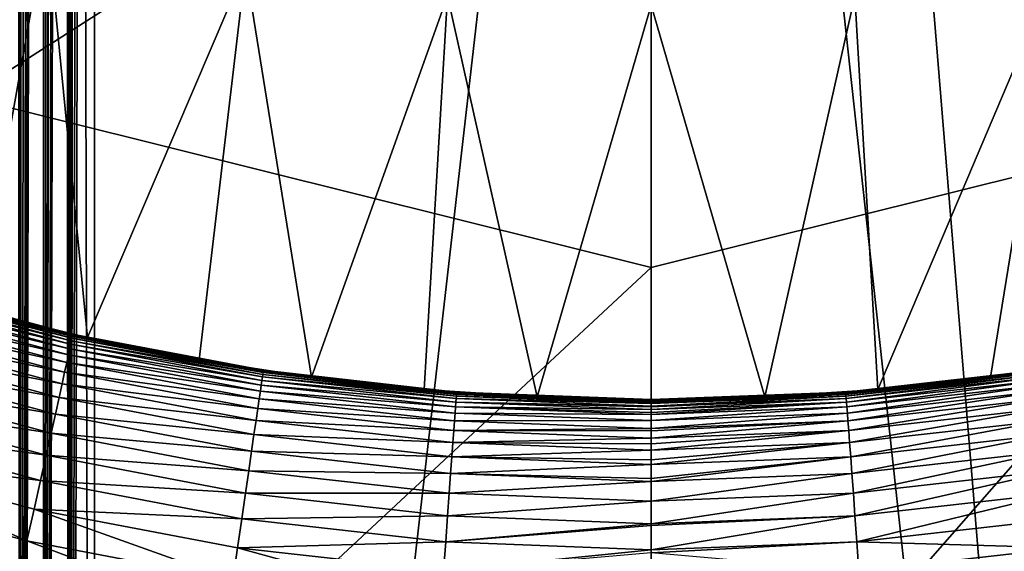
# Model space of a CAD drawing. Header units: metres. Extents: x -105 to 105, y -68 to 103.
# Tile 150 of 256: x -3.4 to 1.9, y -18.56 to -15.69. Entities that reach past the tile are written whole.
import ezdxf

# ---------------------------------------------------------------- set-up
doc = ezdxf.new("R2010")
doc.units = ezdxf.units.M
doc.layers.add('solid_FIT-BATH-150_SW0001', color=7, linetype='CONTINUOUS')
doc.layers.add('solid_FIT-BATH-150_SW0001_01', color=7, linetype='CONTINUOUS')

msp = doc.modelspace()

# ---------------------------------------------------------------- linework, layer by layer
at = {"layer": 'solid_FIT-BATH-150_SW0001'}
for points in [[(-3.138919, -33.664112, 59.808655), (-3, 21.43195, 59.796501), (-3, -33.664112, 59.796501)], [(-3.039345, 21.345621, 59.79747), (-3, 21.43195, 59.796501), (-3.138919, -33.664112, 59.808655)], [(3, -33.664112, 59.796501), (-3, 21.43195, 59.796501), (-1.503199, 21.284964, 59.796501)], [(3, -33.664112, 59.796501), (-3, -33.664112, 59.796501), (-3, 21.43195, 59.796501)], [(-3.079806, 21.25662, 59.800491), (-3.039345, 21.345621, 59.79747), (-3.138919, -33.664112, 59.808655)], [(-3.104392, 21.202333, 59.803341), (-3.079806, 21.25662, 59.800491), (-3.138919, -33.664112, 59.808655)], [(-3.120061, 21.167622, 59.805561), (-3.104392, 21.202333, 59.803341), (-3.138919, -33.664112, 59.808655)], [(-3.160007, 21.078621, 59.812668), (-3.120061, 21.167622, 59.805561), (-3.138919, -33.664112, 59.808655)], [(-3.160007, 21.078621, 59.812668), (-3.138919, -33.664112, 59.808655), (-3.273747, -33.664112, 59.844795)], [(-3.199542, 20.989618, 59.821785), (-3.160007, 21.078621, 59.812668), (-3.273747, -33.664112, 59.844795)], [(-3.207005, 20.972694, 59.823746), (-3.199542, 20.989618, 59.821785), (-3.273747, -33.664112, 59.844795)], [(-3.238563, 20.90062, 59.832901), (-3.207005, 20.972694, 59.823746), (-3.273747, -33.664112, 59.844795)], [(-3.27697, 20.811617, 59.845978), (-3.238563, 20.90062, 59.832901), (-3.273747, -33.664112, 59.844795)], [(-3.27697, 20.811617, 59.845978), (-3.273747, -33.664112, 59.844795), (-3.400242, -33.664112, 59.90382)], [(-3.306085, 20.743034, 59.857372), (-3.27697, 20.811617, 59.845978), (-3.400242, -33.664112, 59.90382)], [(-3.314666, 20.722614, 59.860985), (-3.306085, 20.743034, 59.857372), (-3.400242, -33.664112, 59.90382)], [(-3.351551, 20.633612, 59.877884), (-3.314666, 20.722614, 59.860985), (-3.400242, -33.664112, 59.90382)], [(-3.387532, 20.544605, 59.896629), (-3.351551, 20.633612, 59.877884), (-3.400242, -33.664112, 59.90382)], [(-3.399937, 20.513348, 59.903645), (-3.387532, 20.544605, 59.896629), (-3.400242, -33.664112, 59.90382)], [(-3.422517, 20.455601, 59.917179), (-3.399937, 20.513348, 59.903645), (-3.400242, -33.664112, 59.90382)], [(-3.422517, 20.455601, 59.917179), (-3.400242, -33.664112, 59.90382), (-3.514551, -33.664112, 59.983936)], [(-3.400242, 18.675392, 72.689178), (-3.514551, 18.675392, 72.60907), (-3.513802, -33.664112, 72.609695)], [(-3.400242, 18.675392, 72.689178), (-3.513802, -33.664112, 72.609695), (-3.399395, -33.664112, 72.689674)], [(-3.273747, 18.675392, 72.748207), (-3.400242, 18.675392, 72.689178), (-3.399395, -33.664112, 72.689674)], [(-3.273747, 18.675392, 72.748207), (-3.399395, -33.664112, 72.689674), (-3.272829, -33.664112, 72.748543)], [(-3.138919, 18.675392, 72.784348), (-3.273747, 18.675392, 72.748207), (-3.272829, -33.664112, 72.748543)], [(-3.138919, 18.675392, 72.784348), (-3.272829, -33.664112, 72.748543), (-3.137956, -33.664112, 72.784515)], [(-3.138919, 18.675392, 72.784348), (-3.137956, -33.664112, 72.784515), (-3, -33.664112, 72.796501)], [(-3.138919, 18.675392, 72.784348), (-3, -33.664112, 72.796501), (-3, 18.675392, 72.796501)], [(-4.298645, -14.81051, -15.203499), (-3.256901, -15.159698, -15.203499), (-4.218875, -17.090387, -15.203499)], [(-3.256901, -15.159698, -15.203499), (-3.63114, -17.261814, -15.203499), (-4.218875, -17.090387, -15.203499)], [(-3.256901, -15.159698, -15.203499), (-3.03708, -17.407146, -15.203499), (-3.63114, -17.261814, -15.203499)], [(-3.256901, -15.159698, -15.203499), (-2.186723, -15.411471, -15.203499), (-3.03708, -17.407146, -15.203499)], [(-2.186723, -15.411471, -15.203499), (-2.435681, -17.526751, -15.203499), (-3.03708, -17.407146, -15.203499)], [(-2.186723, -15.411471, -15.203499), (-1.830524, -17.619984, -15.203499), (-2.435681, -17.526751, -15.203499)], [(-2.186723, -15.411471, -15.203499), (-1.097617, -15.563348, -15.203499), (-1.830524, -17.619984, -15.203499)], [(-1.097617, -15.563348, -15.203499), (-1.223557, -17.686485, -15.203499), (-1.830524, -17.619984, -15.203499)], [(-1.097617, -15.563348, -15.203499), (-0.613462, -17.7265, -15.203499), (-1.223557, -17.686485, -15.203499)], [(-1.097617, -15.563348, -15.203499), (0, -15.614042, -15.203499), (-0.613462, -17.7265, -15.203499)], [(0, -15.614042, -15.203499), (-0.000215, -17.74003, -15.203499), (-0.613462, -17.7265, -15.203499)], [(0, -15.614042, -15.203499), (0.612904, -17.726534, -15.203499), (-0.000215, -17.74003, -15.203499)], [(-4.133893, -17.139309, -13.670738), (-3.12235, -17.410631, -13.66989), (-4.13658, -17.152561, -13.392015)], [(-4.132461, -17.130211, -13.946146), (-3.120827, -17.401442, -13.945558), (-4.133893, -17.139309, -13.670738)], [(-3.120827, -17.401442, -13.945558), (-3.12235, -17.410631, -13.66989), (-4.133893, -17.139309, -13.670738)], [(-4.13322, -17.117249, -14.975303), (-3.120328, -17.388647, -14.975307), (-4.132532, -17.118359, -14.73184)], [(-3.63114, -17.261814, -15.203499), (-3.120328, -17.388647, -14.975307), (-4.13322, -17.117249, -14.975303)], [(-4.132532, -17.118359, -14.73184), (-3.119946, -17.389669, -14.731784), (-4.132064, -17.120583, -14.478525)], [(-3.120328, -17.388647, -14.975307), (-3.119946, -17.389669, -14.731784), (-4.132532, -17.118359, -14.73184)], [(-4.131959, -17.124292, -14.216114), (-3.12006, -17.395506, -14.215753), (-4.132461, -17.130211, -13.946146)], [(-3.12006, -17.395506, -14.215753), (-3.120827, -17.401442, -13.945558), (-4.132461, -17.130211, -13.946146)], [(-4.132064, -17.120583, -14.478525), (-3.119823, -17.391829, -14.478344), (-4.131959, -17.124292, -14.216114)], [(-3.119946, -17.389669, -14.731784), (-3.119823, -17.391829, -14.478344), (-4.132064, -17.120583, -14.478525)], [(-3.119823, -17.391829, -14.478344), (-3.12006, -17.395506, -14.215753), (-4.131959, -17.124292, -14.216114)], [(-4.140844, -17.170946, -13.112097), (-3.128574, -17.442764, -13.110687), (-4.147027, -17.195488, -12.833218)], [(-4.13658, -17.152561, -13.392015), (-3.124857, -17.424072, -13.390889), (-4.140844, -17.170946, -13.112097)], [(-3.124857, -17.424072, -13.390889), (-3.128574, -17.442764, -13.110687), (-4.140844, -17.170946, -13.112097)], [(-3.12235, -17.410631, -13.66989), (-3.124857, -17.424072, -13.390889), (-4.13658, -17.152561, -13.392015)], [(-4.15552, -17.227379, -12.557987), (-3.140629, -17.500277, -12.556051), (-4.166725, -17.267843, -12.289099)], [(-4.147027, -17.195488, -12.833218), (-3.13374, -17.46776, -12.831532), (-4.15552, -17.227379, -12.557987)], [(-3.13374, -17.46776, -12.831532), (-3.140629, -17.500277, -12.556051), (-4.15552, -17.227379, -12.557987)], [(-3.128574, -17.442764, -13.110687), (-3.13374, -17.46776, -12.831532), (-4.147027, -17.195488, -12.833218)], [(-4.166725, -17.267843, -12.289099), (-3.149526, -17.541569, -12.286951), (-4.181047, -17.31811, -12.029243)], [(-3.140629, -17.500277, -12.556051), (-3.149526, -17.541569, -12.286951), (-4.166725, -17.267843, -12.289099)], [(-3.63114, -17.261814, -15.203499), (-3.03708, -17.407146, -15.203499), (-3.120328, -17.388647, -14.975307)], [(-4.181047, -17.31811, -12.029243), (-3.160717, -17.592894, -12.02694), (-4.198881, -17.3794, -11.781104)], [(-3.149526, -17.541569, -12.286951), (-3.160717, -17.592894, -12.02694), (-4.181047, -17.31811, -12.029243)], [(-4.198881, -17.3794, -11.781104), (-3.174478, -17.655504, -11.778719), (-4.220601, -17.452877, -11.547217)], [(-3.160717, -17.592894, -12.02694), (-3.174478, -17.655504, -11.778719), (-4.198881, -17.3794, -11.781104)], [(-3.120827, -17.401442, -13.945558), (-2.090992, -17.596149, -13.943827), (-3.12235, -17.410631, -13.66989)], [(-3.12006, -17.395506, -14.215753), (-2.090255, -17.590214, -14.214448), (-3.120827, -17.401442, -13.945558)], [(-2.090255, -17.590214, -14.214448), (-2.090992, -17.596149, -13.943827), (-3.120827, -17.401442, -13.945558)], [(-3.120328, -17.388647, -14.975307), (-2.090045, -17.583508, -14.975053), (-3.119946, -17.389669, -14.731784)], [(-2.435681, -17.526751, -15.203499), (-2.090045, -17.583508, -14.975053), (-3.120328, -17.388647, -14.975307)], [(-3.03708, -17.407146, -15.203499), (-2.435681, -17.526751, -15.203499), (-3.120328, -17.388647, -14.975307)], [(-3.119823, -17.391829, -14.478344), (-2.089916, -17.586569, -14.477431), (-3.12006, -17.395506, -14.215753)], [(-2.089916, -17.586569, -14.477431), (-2.090255, -17.590214, -14.214448), (-3.12006, -17.395506, -14.215753)], [(-3.119946, -17.389669, -14.731784), (-2.089866, -17.584463, -14.731223), (-3.119823, -17.391829, -14.478344)], [(-2.090045, -17.583508, -14.975053), (-2.089866, -17.584463, -14.731223), (-3.119946, -17.389669, -14.731784)], [(-2.089866, -17.584463, -14.731223), (-2.089916, -17.586569, -14.477431), (-3.119823, -17.391829, -14.478344)], [(-4.220601, -17.452877, -11.547217), (-3.191068, -17.730585, -11.544838), (-4.246551, -17.539633, -11.329957)], [(-3.174478, -17.655504, -11.778719), (-3.191068, -17.730585, -11.544838), (-4.220601, -17.452877, -11.547217)], [(-3.128574, -17.442764, -13.110687), (-2.096994, -17.637846, -13.107571), (-3.13374, -17.46776, -12.831532)], [(-3.124857, -17.424072, -13.390889), (-2.09422, -17.61895, -13.388244), (-3.128574, -17.442764, -13.110687)], [(-2.09422, -17.61895, -13.388244), (-2.096994, -17.637846, -13.107571), (-3.128574, -17.442764, -13.110687)], [(-3.12235, -17.410631, -13.66989), (-2.092266, -17.605391, -13.66771), (-3.124857, -17.424072, -13.390889)], [(-2.092266, -17.605391, -13.66771), (-2.09422, -17.61895, -13.388244), (-3.124857, -17.424072, -13.390889)], [(-2.090992, -17.596149, -13.943827), (-2.092266, -17.605391, -13.66771), (-3.12235, -17.410631, -13.66989)], [(-3.140629, -17.500277, -12.556051), (-2.105627, -17.696093, -12.552015), (-3.149526, -17.541569, -12.286951)], [(-3.13374, -17.46776, -12.831532), (-2.100739, -17.663147, -12.827949), (-3.140629, -17.500277, -12.556051)], [(-2.100739, -17.663147, -12.827949), (-2.105627, -17.696093, -12.552015), (-3.140629, -17.500277, -12.556051)], [(-2.096994, -17.637846, -13.107571), (-2.100739, -17.663147, -12.827949), (-3.13374, -17.46776, -12.831532)], [(-4.246551, -17.539633, -11.329957), (-3.210727, -17.819256, -11.327686), (-4.277065, -17.640755, -11.131691)], [(-3.191068, -17.730585, -11.544838), (-3.210727, -17.819256, -11.327686), (-4.246551, -17.539633, -11.329957)], [(-3.149526, -17.541569, -12.286951), (-2.111837, -17.737959, -12.282489), (-3.160717, -17.592894, -12.02694)], [(-2.105627, -17.696093, -12.552015), (-2.111837, -17.737959, -12.282489), (-3.149526, -17.541569, -12.286951)], [(-2.435681, -17.526751, -15.203499), (-1.830524, -17.619984, -15.203499), (-2.090045, -17.583508, -14.975053)], [(-3.160717, -17.592894, -12.02694), (-2.119551, -17.790022, -12.022089), (-3.174478, -17.655504, -11.778719)], [(-2.111837, -17.737959, -12.282489), (-2.119551, -17.790022, -12.022089), (-3.160717, -17.592894, -12.02694)], [(-2.092266, -17.605391, -13.66771), (-1.049354, -17.722696, -13.665384), (-2.09422, -17.61895, -13.388244)], [(-2.090992, -17.596149, -13.943827), (-1.048653, -17.713413, -13.941942), (-2.092266, -17.605391, -13.66771)], [(-1.048653, -17.713413, -13.941942), (-1.049354, -17.722696, -13.665384), (-2.092266, -17.605391, -13.66771)], [(-2.090255, -17.590214, -14.214448), (-1.048231, -17.707466, -14.212989), (-2.090992, -17.596149, -13.943827)], [(-1.048231, -17.707466, -14.212989), (-1.048653, -17.713413, -13.941942), (-2.090992, -17.596149, -13.943827)], [(-2.089916, -17.586569, -14.477431), (-1.048018, -17.703833, -14.476377), (-2.090255, -17.590214, -14.214448)], [(-1.048018, -17.703833, -14.476377), (-1.048231, -17.707466, -14.212989), (-2.090255, -17.590214, -14.214448)], [(-2.090045, -17.583508, -14.975053), (-1.048039, -17.700836, -14.974733), (-2.089866, -17.584463, -14.731223)], [(-1.223557, -17.686485, -15.203499), (-1.048039, -17.700836, -14.974733), (-2.090045, -17.583508, -14.975053)], [(-1.830524, -17.619984, -15.203499), (-1.223557, -17.686485, -15.203499), (-2.090045, -17.583508, -14.975053)], [(-2.089866, -17.584463, -14.731223), (-1.047964, -17.701756, -14.730551), (-2.089916, -17.586569, -14.477431)], [(-1.047964, -17.701756, -14.730551), (-1.048018, -17.703833, -14.476377), (-2.089916, -17.586569, -14.477431)], [(-1.048039, -17.700836, -14.974733), (-1.047964, -17.701756, -14.730551), (-2.089866, -17.584463, -14.731223)], [(-4.277065, -17.640755, -11.131691), (-3.23368, -17.922628, -11.129645), (-4.312494, -17.757332, -10.954784)], [(-3.210727, -17.819256, -11.327686), (-3.23368, -17.922628, -11.129645), (-4.277065, -17.640755, -11.131691)], [(-3.174478, -17.655504, -11.778719), (-2.128942, -17.853556, -11.773529), (-3.191068, -17.730585, -11.544838)], [(-2.119551, -17.790022, -12.022089), (-2.128942, -17.853556, -11.773529), (-3.174478, -17.655504, -11.778719)], [(-2.100739, -17.663147, -12.827949), (-1.053809, -17.780872, -12.824265), (-2.105627, -17.696093, -12.552015)], [(-2.096994, -17.637846, -13.107571), (-1.051862, -17.755373, -13.104341), (-2.100739, -17.663147, -12.827949)], [(-1.051862, -17.755373, -13.104341), (-1.053809, -17.780872, -12.824265), (-2.100739, -17.663147, -12.827949)], [(-2.09422, -17.61895, -13.388244), (-1.050402, -17.73634, -13.385468), (-2.096994, -17.637846, -13.107571)], [(-1.050402, -17.73634, -13.385468), (-1.051862, -17.755373, -13.104341), (-2.096994, -17.637846, -13.107571)], [(-1.049354, -17.722696, -13.665384), (-1.050402, -17.73634, -13.385468), (-2.09422, -17.61895, -13.388244)], [(-2.105627, -17.696093, -12.552015), (-1.056327, -17.814091, -12.547888), (-2.111837, -17.737959, -12.282489)], [(-1.053809, -17.780872, -12.824265), (-1.056327, -17.814091, -12.547888), (-2.105627, -17.696093, -12.552015)], [(-1.223557, -17.686485, -15.203499), (-0.613462, -17.7265, -15.203499), (-1.048039, -17.700836, -14.974733)], [(-1.049354, -17.722696, -13.665384), (0.000409, -17.76232, -13.661086), (-1.050402, -17.73634, -13.385468)], [(-1.048653, -17.713413, -13.941942), (0.000301, -17.752949, -13.93663), (-1.049354, -17.722696, -13.665384)], [(0.000377, -17.759209, -13.741167), (0.000409, -17.76232, -13.661086), (-1.049354, -17.722696, -13.665384)], [(0.000301, -17.752949, -13.93663), (0.000377, -17.759209, -13.741167), (-1.049354, -17.722696, -13.665384)], [(-1.048231, -17.707466, -14.212989), (0.000204, -17.746851, -14.210663), (-1.048653, -17.713413, -13.941942)], [(0.00021, -17.747162, -14.19313), (0.000301, -17.752949, -13.93663), (-1.048653, -17.713413, -13.941942)], [(0.000204, -17.746851, -14.210663), (0.00021, -17.747162, -14.19313), (-1.048653, -17.713413, -13.941942)], [(-1.048018, -17.703833, -14.476377), (0.000126, -17.743261, -14.465837), (-1.048231, -17.707466, -14.212989)], [(0.000126, -17.743261, -14.465837), (0.000204, -17.746851, -14.210663), (-1.048231, -17.707466, -14.212989)], [(-1.048039, -17.700836, -14.974733), (0.00002, -17.740139, -14.966523), (-1.047964, -17.701756, -14.730551)], [(-0.000215, -17.74003, -15.203499), (0.00002, -17.740139, -14.966523), (-1.048039, -17.700836, -14.974733)], [(-0.613462, -17.7265, -15.203499), (-0.000215, -17.74003, -15.203499), (-1.048039, -17.700836, -14.974733)], [(-1.047964, -17.701756, -14.730551), (0.000062, -17.741066, -14.727474), (-1.048018, -17.703833, -14.476377)], [(0.000071, -17.741343, -14.683334), (0.000126, -17.743261, -14.465837), (-1.048018, -17.703833, -14.476377)], [(0.000062, -17.741066, -14.727474), (0.000071, -17.741343, -14.683334), (-1.048018, -17.703833, -14.476377)], [(0.00002, -17.740139, -14.966523), (0.000062, -17.741066, -14.727474), (-1.047964, -17.701756, -14.730551)], [(-4.312494, -17.757332, -10.954784), (-3.260171, -18.041817, -10.953096), (-4.35324, -17.890379, -10.801492)], [(-3.23368, -17.922628, -11.129645), (-3.260171, -18.041817, -10.953096), (-4.312494, -17.757332, -10.954784)], [(-3.191068, -17.730585, -11.544838), (-2.140168, -17.929766, -11.539367), (-3.210727, -17.819256, -11.327686)], [(-2.128942, -17.853556, -11.773529), (-2.140168, -17.929766, -11.539367), (-3.191068, -17.730585, -11.544838)], [(-2.111837, -17.737959, -12.282489), (-1.059503, -17.856316, -12.277932), (-2.119551, -17.790022, -12.022089)], [(-1.056327, -17.814091, -12.547888), (-1.059503, -17.856316, -12.277932), (-2.111837, -17.737959, -12.282489)], [(-1.051862, -17.755373, -13.104341), (0.00065, -17.795383, -13.099078), (-1.053809, -17.780872, -12.824265)], [(-1.050402, -17.73634, -13.385468), (0.000526, -17.77607, -13.381785), (-1.051862, -17.755373, -13.104341)], [(0.000554, -17.7799, -13.318236), (0.00065, -17.795383, -13.099078), (-1.051862, -17.755373, -13.104341)], [(0.000526, -17.77607, -13.381785), (0.000554, -17.7799, -13.318236), (-1.051862, -17.755373, -13.104341)], [(0.000409, -17.76232, -13.661086), (0.000526, -17.77607, -13.381785), (-1.050402, -17.73634, -13.385468)], [(0.612904, -17.726534, -15.203499), (0.00002, -17.740139, -14.966523), (-0.000215, -17.74003, -15.203499)], [(-3.210727, -17.819256, -11.327686), (-2.153375, -18.019785, -11.322003), (-3.23368, -17.922628, -11.129645)], [(-2.140168, -17.929766, -11.539367), (-2.153375, -18.019785, -11.322003), (-3.210727, -17.819256, -11.327686)], [(-2.119551, -17.790022, -12.022089), (-1.063432, -17.908834, -12.017123), (-2.128942, -17.853556, -11.773529)], [(-1.059503, -17.856316, -12.277932), (-1.063432, -17.908834, -12.017123), (-2.119551, -17.790022, -12.022089)], [(-1.056327, -17.814091, -12.547888), (0.000895, -17.854183, -12.545525), (-1.059503, -17.856316, -12.277932)], [(-1.053809, -17.780872, -12.824265), (0.000776, -17.820932, -12.820651), (-1.056327, -17.814091, -12.547888)], [(0.000776, -17.820932, -12.820651), (0.000895, -17.854183, -12.545525), (-1.056327, -17.814091, -12.547888)], [(0.000731, -17.81089, -12.920897), (0.000776, -17.820932, -12.820651), (-1.053809, -17.780872, -12.824265)], [(0.00065, -17.795383, -13.099078), (0.000731, -17.81089, -12.920897), (-1.053809, -17.780872, -12.824265)], [(-2.128942, -17.853556, -11.773529), (-1.068194, -17.972935, -11.768182), (-2.140168, -17.929766, -11.539367)], [(-1.063432, -17.908834, -12.017123), (-1.068194, -17.972935, -11.768182), (-2.128942, -17.853556, -11.773529)], [(-1.059503, -17.856316, -12.277932), (0.001003, -17.89678, -12.274502), (-1.063432, -17.908834, -12.017123)], [(0.000895, -17.854183, -12.545525), (0.001003, -17.89678, -12.274502), (-1.059503, -17.856316, -12.277932)], [(-4.35324, -17.890379, -10.801492), (-3.290504, -18.177864, -10.800307), (-4.399649, -18.040646, -10.67347)], [(-3.260171, -18.041817, -10.953096), (-3.290504, -18.177864, -10.800307), (-4.35324, -17.890379, -10.801492)], [(-3.23368, -17.922628, -11.129645), (-2.168693, -18.124748, -11.123831), (-3.260171, -18.041817, -10.953096)], [(-2.153375, -18.019785, -11.322003), (-2.168693, -18.124748, -11.123831), (-3.23368, -17.922628, -11.129645)], [(-2.140168, -17.929766, -11.539367), (-1.073862, -18.049835, -11.533673), (-2.153375, -18.019785, -11.322003)], [(-1.068194, -17.972935, -11.768182), (-1.073862, -18.049835, -11.533673), (-2.140168, -17.929766, -11.539367)], [(-1.063432, -17.908834, -12.017123), (0.001082, -17.94969, -12.013089), (-1.068194, -17.972935, -11.768182)], [(0.001003, -17.89678, -12.274502), (0.001026, -17.909182, -12.207144), (-1.063432, -17.908834, -12.017123)], [(0.001026, -17.909182, -12.207144), (0.001082, -17.94969, -12.013089), (-1.063432, -17.908834, -12.017123)], [(-1.068194, -17.972935, -11.768182), (0.001131, -18.01404, -11.764374), (-1.073862, -18.049835, -11.533673)], [(0.001082, -17.94969, -12.013089), (0.001109, -17.979462, -11.890477), (-1.068194, -17.972935, -11.768182)], [(0.001109, -17.979462, -11.890477), (0.001131, -18.01404, -11.764374), (-1.068194, -17.972935, -11.768182)], [(-4.399649, -18.040646, -10.67347), (-3.36374, -18.503553, -10.572489), (-4.452026, -18.208799, -10.572184)], [(-4.399649, -18.040646, -10.67347), (-3.324947, -18.331547, -10.672947), (-3.36374, -18.503553, -10.572489)], [(-3.290504, -18.177864, -10.800307), (-3.324947, -18.331547, -10.672947), (-4.399649, -18.040646, -10.67347)], [(-3.260171, -18.041817, -10.953096), (-2.186273, -18.245783, -10.94724), (-3.290504, -18.177864, -10.800307)], [(-2.168693, -18.124748, -11.123831), (-2.186273, -18.245783, -10.94724), (-3.260171, -18.041817, -10.953096)], [(-2.153375, -18.019785, -11.322003), (-1.080501, -18.140675, -11.316004), (-2.168693, -18.124748, -11.123831)], [(-1.073862, -18.049835, -11.533673), (-1.080501, -18.140675, -11.316004), (-2.153375, -18.019785, -11.322003)], [(0.001131, -18.01404, -11.764374), (0.001147, -18.065447, -11.602151), (-1.073862, -18.049835, -11.533673)], [(-1.073862, -18.049835, -11.533673), (0.001148, -18.091274, -11.529849), (-1.080501, -18.140675, -11.316004)], [(0.001148, -18.091274, -11.529849), (0.001152, -18.167789, -11.343814), (-1.080501, -18.140675, -11.316004)], [(0.001147, -18.065447, -11.602151), (0.001148, -18.091274, -11.529849), (-1.073862, -18.049835, -11.533673)], [(-2.168693, -18.124748, -11.123831), (-1.08816, -18.246597, -11.117571), (-2.186273, -18.245783, -10.94724)], [(-1.080501, -18.140675, -11.316004), (-1.08816, -18.246597, -11.117571), (-2.168693, -18.124748, -11.123831)], [(-1.080501, -18.140675, -11.316004), (0.001153, -18.182396, -11.312343), (-1.08816, -18.246597, -11.117571)], [(0.001152, -18.167789, -11.343814), (0.001153, -18.182396, -11.312343), (-1.080501, -18.140675, -11.316004)], [(-3.290504, -18.177864, -10.800307), (-2.206332, -18.383957, -10.794507), (-3.324947, -18.331547, -10.672947)], [(-2.186273, -18.245783, -10.94724), (-2.206332, -18.383957, -10.794507), (-3.290504, -18.177864, -10.800307)], [(0.001153, -18.182396, -11.312343), (0.001163, -18.288584, -11.114067), (-1.08816, -18.246597, -11.117571)], [(-4.452026, -18.208799, -10.572184), (-3.36374, -18.503553, -10.572489), (-3.406869, -18.694578, -10.500297)], [(-2.186273, -18.245783, -10.94724), (-1.096908, -18.368742, -10.940771), (-2.206332, -18.383957, -10.794507)], [(-1.08816, -18.246597, -11.117571), (-1.096908, -18.368742, -10.940771), (-2.186273, -18.245783, -10.94724)], [(-1.08816, -18.246597, -11.117571), (0.001163, -18.288584, -11.114067), (-1.096908, -18.368742, -10.940771)], [(0.001163, -18.288584, -11.114067), (0.001173, -18.411335, -10.93694), (-1.096908, -18.368742, -10.940771)], [(-3.324947, -18.331547, -10.672947), (-2.254674, -18.714815, -10.567131), (-3.36374, -18.503553, -10.572489)], [(-3.324947, -18.331547, -10.672947), (-2.229073, -18.540066, -10.66731), (-2.254674, -18.714815, -10.567131)], [(-2.206332, -18.383957, -10.794507), (-2.229073, -18.540066, -10.66731), (-3.324947, -18.331547, -10.672947)], [(-2.206332, -18.383957, -10.794507), (-1.106887, -18.508194, -10.787887), (-2.229073, -18.540066, -10.66731)], [(-1.096908, -18.368742, -10.940771), (-1.106887, -18.508194, -10.787887), (-2.206332, -18.383957, -10.794507)], [(-1.096908, -18.368742, -10.940771), (0.001173, -18.411335, -10.93694), (-1.106887, -18.508194, -10.787887)], [(0.001173, -18.411335, -10.93694), (0.001174, -18.420803, -10.925124), (-1.106887, -18.508194, -10.787887)], [(0.001174, -18.420803, -10.925124), (0.001123, -18.551538, -10.783748), (-1.106887, -18.508194, -10.787887)], [(-3.36374, -18.503553, -10.572489), (-2.283055, -18.908901, -10.495337), (-3.406869, -18.694578, -10.500297)], [(-3.36374, -18.503553, -10.572489), (-2.254674, -18.714815, -10.567131), (-2.283055, -18.908901, -10.495337)], [(-1.106887, -18.508194, -10.787887), (-1.118243, -18.665758, -10.660601), (-2.229073, -18.540066, -10.66731)], [(-1.106887, -18.508194, -10.787887), (0.001123, -18.551538, -10.783748), (-1.118243, -18.665758, -10.660601)], [(-2.229073, -18.540066, -10.66731), (-1.131105, -18.842157, -10.560398), (-2.254674, -18.714815, -10.567131)], [(-2.229073, -18.540066, -10.66731), (-1.118243, -18.665758, -10.660601), (-1.131105, -18.842157, -10.560398)], [(0.001123, -18.551538, -10.783748), (0.001106, -18.567759, -10.768713), (-1.118243, -18.665758, -10.660601)]]:
    msp.add_3dface(points, dxfattribs=at)
at = {"layer": 'solid_FIT-BATH-150_SW0001_01'}
for points in [[(3, -33.664112, 59.796501), (1.506204, 21.28516, 59.796501), (3, 21.43195, 59.796501)], [(3, -33.664112, 59.796501), (-1.503199, 21.284964, 59.796501), (0, 21.235888, 59.796501)], [(3, -33.664112, 59.796501), (0, 21.235888, 59.796501), (1.506204, 21.28516, 59.796501)], [(3, 18.675392, 72.796501), (-3, -33.664112, 72.796501), (3, -33.664112, 72.796501)], [(-3, 18.675392, 72.796501), (-3, -33.664112, 72.796501), (3, 18.675392, 72.796501)], [(-3.685249, -11.626574, 15.553179), (-3.685249, -16.110876, 15.427129), (0.000001, -13.750768, 15.496895)], [(0.000001, -13.750768, 15.496895), (3.685249, -16.11083, 15.42713), (3.685249, -11.626538, 15.55318)], [(-3.685249, -16.110876, 15.427129), (0.000001, -17.029219, 15.40094), (0.000001, -13.750768, 15.496895)], [(0.000001, -13.750768, 15.496895), (0.000001, -17.029219, 15.40094), (3.685249, -16.11083, 15.42713)], [(1.097617, -15.563348, -15.203499), (2.186723, -15.411471, -15.203499), (1.222907, -17.686552, -15.203499)], [(2.186723, -15.411471, -15.203499), (1.82982, -17.620081, -15.203499), (1.222907, -17.686552, -15.203499)], [(2.186723, -15.411471, -15.203499), (2.434972, -17.526875, -15.203499), (1.82982, -17.620081, -15.203499)], [(0, -15.614042, -15.203499), (1.097617, -15.563348, -15.203499), (0.612904, -17.726534, -15.203499)], [(1.097617, -15.563348, -15.203499), (1.222907, -17.686552, -15.203499), (0.612904, -17.726534, -15.203499)], [(-3.685249, -16.110876, 15.427129), (-3.685249, -20.460176, 15.288336), (0.000001, -17.029219, 15.40094)], [(0.000001, -20.321081, 15.295102), (3.685249, -20.460121, 15.288338), (3.685249, -16.11083, 15.42713)], [(0.000001, -17.029219, 15.40094), (0.000001, -20.321081, 15.295102), (3.685249, -16.11083, 15.42713)], [(-3.685249, -20.460176, 15.288336), (0.000001, -20.321081, 15.295102), (0.000001, -17.029219, 15.40094)], [(1.82982, -17.620081, -15.203499), (2.434972, -17.526875, -15.203499), (2.090108, -17.583502, -14.97508)], [(2.090108, -17.583502, -14.97508), (2.089987, -17.58445, -14.731228), (1.048089, -17.701759, -14.730552)], [(1.048101, -17.700842, -14.97476), (2.090108, -17.583502, -14.97508), (1.048089, -17.701759, -14.730552)], [(1.048089, -17.701759, -14.730552), (2.089987, -17.58445, -14.731228), (1.048252, -17.703835, -14.476363)], [(1.82982, -17.620081, -15.203499), (2.090108, -17.583502, -14.97508), (1.048101, -17.700842, -14.97476)], [(2.089987, -17.58445, -14.731228), (2.090136, -17.586542, -14.477423), (1.048252, -17.703835, -14.476363)], [(1.048252, -17.703835, -14.476363), (2.090136, -17.586542, -14.477423), (1.048586, -17.707464, -14.212961)], [(2.090136, -17.586542, -14.477423), (2.090585, -17.590174, -14.214428), (1.048586, -17.707464, -14.212961)], [(1.048586, -17.707464, -14.212961), (2.090585, -17.590174, -14.214428), (1.049182, -17.713409, -13.941912)], [(2.090585, -17.590174, -14.214428), (2.091479, -17.59609, -13.943806), (1.049182, -17.713409, -13.941912)], [(1.049182, -17.713409, -13.941912), (2.091479, -17.59609, -13.943806), (1.050068, -17.722689, -13.665352)], [(2.091479, -17.59609, -13.943806), (2.092921, -17.60531, -13.667688), (1.050068, -17.722689, -13.665352)], [(1.050068, -17.722689, -13.665352), (2.092921, -17.60531, -13.667688), (1.05132, -17.73633, -13.385432)], [(2.092921, -17.60531, -13.667688), (2.095061, -17.618847, -13.388219), (1.05132, -17.73633, -13.385432)], [(1.222907, -17.686552, -15.203499), (1.82982, -17.620081, -15.203499), (1.048101, -17.700842, -14.97476)], [(1.05132, -17.73633, -13.385432), (2.095061, -17.618847, -13.388219), (1.052995, -17.755362, -13.104302)], [(2.095061, -17.618847, -13.388219), (2.098031, -17.637722, -13.107544), (1.052995, -17.755362, -13.104302)], [(1.052995, -17.755362, -13.104302), (2.098031, -17.637722, -13.107544), (1.055158, -17.780859, -12.824224)], [(2.098031, -17.637722, -13.107544), (2.101973, -17.663, -12.82792), (1.055158, -17.780859, -12.824224)], [(1.055158, -17.780859, -12.824224), (2.101973, -17.663, -12.82792), (1.057887, -17.814077, -12.547843)], [(2.101973, -17.663, -12.82792), (2.107054, -17.695925, -12.551984), (1.057887, -17.814077, -12.547843)], [(1.048101, -17.700842, -14.97476), (0.000062, -17.741066, -14.727474), (0.00002, -17.740139, -14.966523)], [(0.612904, -17.726534, -15.203499), (1.048101, -17.700842, -14.97476), (0.00002, -17.740139, -14.966523)], [(1.048101, -17.700842, -14.97476), (1.048089, -17.701759, -14.730552), (0.000062, -17.741066, -14.727474)], [(1.048089, -17.701759, -14.730552), (0.000071, -17.741343, -14.683334), (0.000062, -17.741066, -14.727474)], [(1.048089, -17.701759, -14.730552), (0.000126, -17.743261, -14.465837), (0.000071, -17.741343, -14.683334)], [(1.048089, -17.701759, -14.730552), (1.048252, -17.703835, -14.476363), (0.000126, -17.743261, -14.465837)], [(1.048252, -17.703835, -14.476363), (0.000204, -17.746851, -14.210663), (0.000126, -17.743261, -14.465837)], [(1.048252, -17.703835, -14.476363), (1.048586, -17.707464, -14.212961), (0.000204, -17.746851, -14.210663)], [(1.048586, -17.707464, -14.212961), (0.00021, -17.747162, -14.19313), (0.000204, -17.746851, -14.210663)], [(1.048586, -17.707464, -14.212961), (0.000301, -17.752949, -13.93663), (0.00021, -17.747162, -14.19313)], [(1.048586, -17.707464, -14.212961), (1.049182, -17.713409, -13.941912), (0.000301, -17.752949, -13.93663)], [(1.049182, -17.713409, -13.941912), (0.000377, -17.759209, -13.741167), (0.000301, -17.752949, -13.93663)], [(1.049182, -17.713409, -13.941912), (0.000409, -17.76232, -13.661086), (0.000377, -17.759209, -13.741167)], [(1.049182, -17.713409, -13.941912), (1.050068, -17.722689, -13.665352), (0.000409, -17.76232, -13.661086)], [(1.050068, -17.722689, -13.665352), (0.000526, -17.77607, -13.381785), (0.000409, -17.76232, -13.661086)], [(1.050068, -17.722689, -13.665352), (1.05132, -17.73633, -13.385432), (0.000526, -17.77607, -13.381785)], [(0.612904, -17.726534, -15.203499), (1.222907, -17.686552, -15.203499), (1.048101, -17.700842, -14.97476)], [(1.057887, -17.814077, -12.547843), (2.107054, -17.695925, -12.551984), (1.061247, -17.856304, -12.277884)], [(2.107054, -17.695925, -12.551984), (2.11343, -17.737774, -12.282455), (1.061247, -17.856304, -12.277884)], [(1.05132, -17.73633, -13.385432), (0.000554, -17.7799, -13.318236), (0.000526, -17.77607, -13.381785)], [(1.05132, -17.73633, -13.385432), (0.00065, -17.795383, -13.099078), (0.000554, -17.7799, -13.318236)], [(1.05132, -17.73633, -13.385432), (1.052995, -17.755362, -13.104302), (0.00065, -17.795383, -13.099078)], [(1.052995, -17.755362, -13.104302), (0.000731, -17.81089, -12.920897), (0.00065, -17.795383, -13.099078)], [(1.052995, -17.755362, -13.104302), (0.000776, -17.820932, -12.820651), (0.000731, -17.81089, -12.920897)], [(1.052995, -17.755362, -13.104302), (1.055158, -17.780859, -12.824224), (0.000776, -17.820932, -12.820651)], [(1.061247, -17.856304, -12.277884), (2.11343, -17.737774, -12.282455), (1.065308, -17.908833, -12.017072)], [(2.11343, -17.737774, -12.282455), (2.121264, -17.789827, -12.022053), (1.065308, -17.908833, -12.017072)], [(1.055158, -17.780859, -12.824224), (0.000895, -17.854183, -12.545525), (0.000776, -17.820932, -12.820651)], [(1.055158, -17.780859, -12.824224), (1.057887, -17.814077, -12.547843), (0.000895, -17.854183, -12.545525)], [(1.057887, -17.814077, -12.547843), (0.001003, -17.89678, -12.274502), (0.000895, -17.854183, -12.545525)], [(1.057887, -17.814077, -12.547843), (1.061247, -17.856304, -12.277884), (0.001003, -17.89678, -12.274502)], [(1.065308, -17.908833, -12.017072), (2.121264, -17.789827, -12.022053), (1.070152, -17.972946, -11.768126)], [(2.121264, -17.789827, -12.022053), (2.130728, -17.853359, -11.773487), (1.070152, -17.972946, -11.768126)], [(1.061247, -17.856304, -12.277884), (0.001026, -17.909182, -12.207144), (0.001003, -17.89678, -12.274502)], [(1.061247, -17.856304, -12.277884), (0.001082, -17.94969, -12.013089), (0.001026, -17.909182, -12.207144)], [(1.061247, -17.856304, -12.277884), (1.065308, -17.908833, -12.017072), (0.001082, -17.94969, -12.013089)], [(1.070152, -17.972946, -11.768126), (2.130728, -17.853359, -11.773487), (1.075859, -18.049862, -11.533611)], [(2.130728, -17.853359, -11.773487), (2.141987, -17.929577, -11.53932), (1.075859, -18.049862, -11.533611)], [(1.065308, -17.908833, -12.017072), (0.001109, -17.979462, -11.890477), (0.001082, -17.94969, -12.013089)], [(1.065308, -17.908833, -12.017072), (0.001131, -18.01404, -11.764374), (0.001109, -17.979462, -11.890477)], [(1.065308, -17.908833, -12.017072), (1.070152, -17.972946, -11.768126), (0.001131, -18.01404, -11.764374)], [(1.075859, -18.049862, -11.533611), (2.141987, -17.929577, -11.53932), (1.082507, -18.140724, -11.315935)], [(2.141987, -17.929577, -11.53932), (2.155204, -18.019609, -11.321951), (1.082507, -18.140724, -11.315935)], [(1.070152, -17.972946, -11.768126), (0.001147, -18.065447, -11.602151), (0.001131, -18.01404, -11.764374)], [(1.070152, -17.972946, -11.768126), (0.001148, -18.091274, -11.529849), (0.001147, -18.065447, -11.602151)], [(1.070152, -17.972946, -11.768126), (1.075859, -18.049862, -11.533611), (0.001148, -18.091274, -11.529849)], [(1.082507, -18.140724, -11.315935), (2.155204, -18.019609, -11.321951), (1.090191, -18.24667, -11.117496)], [(2.155204, -18.019609, -11.321951), (2.170552, -18.124584, -11.123773), (1.090191, -18.24667, -11.117496)], [(1.075859, -18.049862, -11.533611), (0.001152, -18.167789, -11.343814), (0.001148, -18.091274, -11.529849)], [(1.075859, -18.049862, -11.533611), (0.001153, -18.182396, -11.312343), (0.001152, -18.167789, -11.343814)], [(1.075859, -18.049862, -11.533611), (1.082507, -18.140724, -11.315935), (0.001153, -18.182396, -11.312343)], [(1.082507, -18.140724, -11.315935), (0.001163, -18.288584, -11.114067), (0.001153, -18.182396, -11.312343)], [(1.082507, -18.140724, -11.315935), (1.090191, -18.24667, -11.117496), (0.001163, -18.288584, -11.114067)], [(1.090191, -18.24667, -11.117496), (2.170552, -18.124584, -11.123773), (1.098976, -18.368837, -10.940691)], [(2.170552, -18.124584, -11.123773), (2.188177, -18.24563, -10.947177), (1.098976, -18.368837, -10.940691)], [(1.090191, -18.24667, -11.117496), (0.001173, -18.411335, -10.93694), (0.001163, -18.288584, -11.114067)], [(1.090191, -18.24667, -11.117496), (1.098976, -18.368837, -10.940691), (0.001173, -18.411335, -10.93694)], [(1.098976, -18.368837, -10.940691), (2.188177, -18.24563, -10.947177), (1.108868, -18.508324, -10.787806)], [(2.188177, -18.24563, -10.947177), (2.208166, -18.383837, -10.794442), (1.108868, -18.508324, -10.787806)], [(1.098976, -18.368837, -10.940691), (0.001123, -18.551538, -10.783748), (0.001174, -18.420803, -10.925124)], [(1.098976, -18.368837, -10.940691), (1.108868, -18.508324, -10.787806), (0.001123, -18.551538, -10.783748)], [(1.098976, -18.368837, -10.940691), (0.001174, -18.420803, -10.925124), (0.001173, -18.411335, -10.93694)], [(1.108868, -18.508324, -10.787806), (2.208166, -18.383837, -10.794442), (2.230539, -18.540024, -10.667248)], [(1.108868, -18.508324, -10.787806), (0.001106, -18.567759, -10.768713), (0.001123, -18.551538, -10.783748)], [(1.108868, -18.508324, -10.787806), (1.119822, -18.665947, -10.660521), (0.001106, -18.567759, -10.768713)], [(1.108868, -18.508324, -10.787806), (2.230539, -18.540024, -10.667248), (1.119822, -18.665947, -10.660521)], [(1.119822, -18.665947, -10.660521), (2.230539, -18.540024, -10.667248), (2.255321, -18.714918, -10.567074)]]:
    msp.add_3dface(points, dxfattribs=at)

doc.saveas('drawing.dxf')
